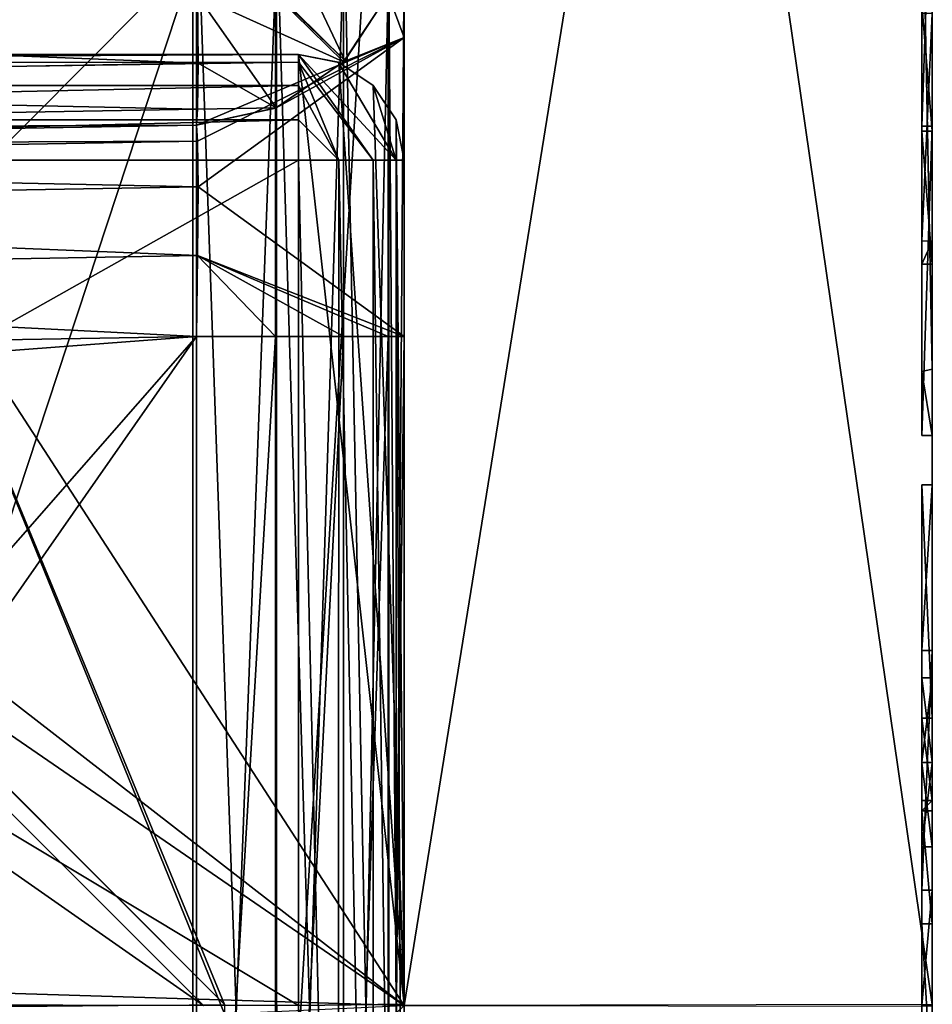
# Model space of a CAD drawing. Header units: millimetres. Extents: x -52 to 102, y -233 to 28.
# Tile 227 of 230: x 97.88 to 102.2, y 0.01 to 4.66. Entities that reach past the tile are written whole.
import ezdxf

# ---------------------------------------------------------------- set-up
doc = ezdxf.new("R2010")
doc.units = ezdxf.units.MM
doc.header["$LTSCALE"] = 52.148148
for name, color, linetype in [('170', 7, 'CONTINUOUS'), ('172', 7, 'CONTINUOUS'), ('173', 7, 'CONTINUOUS'), ('177', 7, 'CONTINUOUS'), ('178', 7, 'CONTINUOUS'), ('179', 7, 'CONTINUOUS'), ('180', 7, 'CONTINUOUS'), ('181', 7, 'CONTINUOUS'), ('182', 7, 'CONTINUOUS'), ('205', 7, 'CONTINUOUS'), ('224', 7, 'CONTINUOUS'), ('240', 7, 'CONTINUOUS'), ('252', 7, 'CONTINUOUS'), ('253', 7, 'CONTINUOUS'), ('260', 7, 'CONTINUOUS'), ('262', 7, 'CONTINUOUS'), ('269', 7, 'CONTINUOUS'), ('270', 7, 'CONTINUOUS'), ('271', 7, 'CONTINUOUS'), ('287', 7, 'CONTINUOUS'), ('295', 7, 'CONTINUOUS'), ('296', 7, 'CONTINUOUS'), ('297', 7, 'CONTINUOUS'), ('298', 7, 'CONTINUOUS'), ('306', 7, 'CONTINUOUS'), ('318', 7, 'CONTINUOUS'), ('319', 7, 'CONTINUOUS'), ('320', 7, 'CONTINUOUS'), ('321', 7, 'CONTINUOUS'), ('344', 7, 'CONTINUOUS'), ('345', 7, 'CONTINUOUS'), ('346', 7, 'CONTINUOUS'), ('347', 7, 'CONTINUOUS'), ('352', 7, 'CONTINUOUS'), ('356', 7, 'CONTINUOUS'), ('372', 7, 'CONTINUOUS'), ('373', 7, 'CONTINUOUS'), ('374', 7, 'CONTINUOUS'), ('375', 7, 'CONTINUOUS'), ('381', 7, 'CONTINUOUS'), ('383', 7, 'CONTINUOUS'), ('385', 7, 'CONTINUOUS'), ('391', 7, 'CONTINUOUS'), ('392', 7, 'CONTINUOUS'), ('393', 7, 'CONTINUOUS'), ('394', 7, 'CONTINUOUS'), ('395', 7, 'CONTINUOUS'), ('396', 7, 'CONTINUOUS'), ('397', 7, 'CONTINUOUS'), ('398', 7, 'CONTINUOUS'), ('414', 7, 'CONTINUOUS')]:
    doc.layers.add(name, color=color, linetype=linetype)

msp = doc.modelspace()

# ---------------------------------------------------------------- linework, layer by layer
at = {"layer": '170', "linetype": 'CONTINUOUS'}
for points in [[(93.745, 3.4998, 116.482), (93.75, 5, 116.482), (98.75, -0.0011, 116.482), (93.745, 3.4998, 116.482)], [(97.25, 0, 116.482), (93.745, 3.4998, 116.482), (98.75, -0.0011, 116.482), (97.25, 0, 116.482)]]:
    msp.add_3dface(points, dxfattribs=at)
at = {"layer": '172', "linetype": 'CONTINUOUS'}
for points in [[(98.75, -0.0011, 116.482), (93.75, 5, 116.482), (98.75, 0, 173.982), (98.75, -0.0011, 116.482)], [(93.75, 5, 116.482), (93.75, 5, 173.982), (98.75, 0, 173.982), (93.75, 5, 116.482)]]:
    msp.add_3dface(points, dxfattribs=at)
at = {"layer": '173', "linetype": 'CONTINUOUS'}
msp.add_3dface([(98.75, 0, 173.982), (93.75, 5, 173.982), (97.7498, 0.0039, 174.982), (98.75, 0, 173.982)], dxfattribs=at)
at = {"layer": '177', "linetype": 'CONTINUOUS'}
for points in [[(102.15, 1.55, 107.4), (102.15, 1.1516, 107), (102.2, 1.55, 107.4), (102.15, 1.55, 107.4)], [(102.2, 1.55, 107.4), (102.15, 1.1516, 107), (102.2, 1.1484, 107), (102.2, 1.55, 107.4)], [(102.15, 1.1516, 107), (102.15, 0.75, 107.4), (102.2, 1.1484, 107), (102.15, 1.1516, 107)], [(102.15, 0.75, 107.4), (102.2, 0.75, 107.4), (102.2, 1.1484, 107), (102.15, 0.75, 107.4)]]:
    msp.add_3dface(points, dxfattribs=at)
at = {"layer": '178', "linetype": 'CONTINUOUS'}
for points in [[(102.2, 0.0041, 71.0324), (102.2, 15.5341, 77.4676), (102.2, 0.5452, 91.282), (102.2, 0.0041, 71.0324)], [(102.2, 2.6973, 91.8862), (102.2, 15.5341, 77.4676), (102.2, 4.1608, 91.1994), (102.2, 2.6973, 91.8862)], [(102.2, 15.5341, 77.4676), (102.2, 2.6973, 91.8862), (102.2, 1.6794, 91.282), (102.2, 15.5341, 77.4676)], [(102.2, 4.1608, 91.1994), (102.2, 15.5341, 77.4676), (102.2, 5.5807, 91.9725), (102.2, 4.1608, 91.1994)], [(102.2, 0.5452, 91.282), (102.2, 15.5341, 77.4676), (102.2, 1.6794, 91.282), (102.2, 0.5452, 91.282)], [(102.2, 15.52, 108.5466), (102.2, -0.0041, 114.9676), (102.2, 1.55, 112.6), (102.2, 15.52, 108.5466)], [(102.2, 15.52, 108.5466), (102.2, 1.55, 112.6), (102.2, 5.5173, 94.089), (102.2, 15.52, 108.5466)], [(102.2, 5.5173, 94.089), (102.2, 1.55, 112.6), (102.2, 3.0115, 94.4019), (102.2, 5.5173, 94.089)], [(102.2, 4.1377, 92.2227), (102.2, 4.7379, 92.5635), (102.2, 4.6943, 93.4684), (102.2, 4.1377, 92.2227)], [(102.2, 3.6165, 93.5778), (102.2, 4.1377, 92.2227), (102.2, 4.6943, 93.4684), (102.2, 3.6165, 93.5778)], [(102.2, 3.5075, 92.5043), (102.2, 4.1377, 92.2227), (102.2, 3.6165, 93.5778), (102.2, 3.5075, 92.5043)], [(102.2, 1.55, 112.6), (102.2, 2.6973, 91.8862), (102.2, 3.0115, 94.4019), (102.2, 1.55, 112.6)], [(102.2, 2.6973, 91.8862), (102.2, 1.55, 112.6), (102.2, 2.4644, 94.7174), (102.2, 2.6973, 91.8862)], [(102.2, 1.6794, 91.282), (102.2, 2.6973, 91.8862), (102.2, 2.4644, 94.7174), (102.2, 1.6794, 91.282)], [(102.2, 1.55, 112.6), (102.2, 1.55, 107.4), (102.2, 2.4644, 94.7174), (102.2, 1.55, 112.6)], [(102.2, 2.4644, 94.7174), (102.2, 1.55, 107.4), (102.2, 1.3586, 94.7174), (102.2, 2.4644, 94.7174)], [(102.2, 1.55, 107.4), (102.2, 1.1484, 107), (102.2, 1.3586, 94.7174), (102.2, 1.55, 107.4)], [(102.2, 1.55, 112.6), (102.2, -0.0041, 114.9676), (102.2, 1.1516, 113), (102.2, 1.55, 112.6)], [(102.2, 1.3586, 94.7174), (102.2, 1.1484, 107), (102.2, 0.97, 92.6627), (102.2, 1.3586, 94.7174)], [(102.2, 1.1516, 113), (102.2, -0.0041, 114.9676), (102.2, 0.75, 112.6), (102.2, 1.1516, 113)], [(102.2, 1.1484, 107), (102.2, 0.75, 107.4), (102.2, 0.97, 92.6627), (102.2, 1.1484, 107)], [(102.2, 0.97, 92.6627), (102.2, 0.75, 107.4), (102.2, 0.9202, 92.6627), (102.2, 0.97, 92.6627)], [(102.2, 0.9202, 92.6627), (102.2, 0.75, 107.4), (102.2, 0.3866, 94.7174), (102.2, 0.9202, 92.6627)], [(102.2, -0.0041, 114.9676), (102.2, 0.75, 107.4), (102.2, 0.75, 112.6), (102.2, -0.0041, 114.9676)], [(102.2, 0.75, 107.4), (102.2, -0.0041, 114.9676), (102.2, 0.3866, 94.7174), (102.2, 0.75, 107.4)], [(102.2, 0.0004, 93.0293), (102.2, 0.0041, 71.0324), (102.2, 0.5452, 91.282), (102.2, 0.0004, 93.0293)], [(102.2, 0.3866, 94.7174), (102.2, -0.0041, 114.9676), (102.2, -0.4519, 94.7174), (102.2, 0.3866, 94.7174)]]:
    msp.add_3dface(points, dxfattribs=at)
at = {"layer": '179', "linetype": 'CONTINUOUS'}
for points in [[(99.7, 0, 117.4676), (102.2, 15.52, 108.5466), (99.7, 17.3012, 110.3012), (99.7, 0, 117.4676)], [(102.2, -0.0041, 114.9676), (102.2, 15.52, 108.5466), (99.7, 0, 117.4676), (102.2, -0.0041, 114.9676)]]:
    msp.add_3dface(points, dxfattribs=at)
at = {"layer": '180', "linetype": 'CONTINUOUS'}
for points in [[(102.2, 15.5341, 77.4676), (102.2, 0.0041, 71.0324), (99.7, 17.3012, 75.6988), (102.2, 15.5341, 77.4676)], [(99.7, 17.3012, 75.6988), (102.2, 0.0041, 71.0324), (99.7, 0, 68.5324), (99.7, 17.3012, 75.6988)]]:
    msp.add_3dface(points, dxfattribs=at)
at = {"layer": '181', "linetype": 'CONTINUOUS'}
for points in [[(99.7, 17.3012, 75.6988), (99.7, 0, 68.5324), (78.4344, 16.4914, 74.4258), (99.7, 17.3012, 75.6988)], [(78.4344, 16.4914, 74.4258), (99.7, 0, 68.5324), (93.2, 4.4675, 68.8283), (78.4344, 16.4914, 74.4258)], [(93.2, 4.4675, 68.8283), (99.7, 0, 68.5324), (97.7555, 0.0602, 68.4985), (93.2, 4.4675, 68.8283)], [(97.7555, 0.0602, 68.4985), (99.7, 0, 68.5324), (96.469, -3.1057, 68.6732), (97.7555, 0.0602, 68.4985)]]:
    msp.add_3dface(points, dxfattribs=at)
at = {"layer": '182', "linetype": 'CONTINUOUS'}
for points in [[(97.3723, 3.5902, 117.2441), (99.7, 17.3012, 110.3012), (93.7685, 5.1, 117.0361), (97.3723, 3.5902, 117.2441)], [(99.7, 0, 117.4676), (99.7, 17.3012, 110.3012), (97.3723, 3.5902, 117.2441), (99.7, 0, 117.4676)], [(98.8498, -0.0406, 117.4824), (99.7, 0, 117.4676), (97.3723, 3.5902, 117.2441), (98.8498, -0.0406, 117.4824)]]:
    msp.add_3dface(points, dxfattribs=at)
at = {"layer": '205', "linetype": 'CONTINUOUS'}
for points in [[(98.7, 8.4564, 75.2872), (78.4805, 4.8127, 74.1666), (93.2, 2.75, 73.817), (98.7, 8.4564, 75.2872)], [(98.7, 8.4564, 75.2872), (93.2, 2.75, 73.817), (95.1639, 1.925, 73.7315), (98.7, 8.4564, 75.2872)], [(95.9499, -0.0214, 73.6495), (98.7, 8.4564, 75.2872), (95.1639, 1.925, 73.7315), (95.9499, -0.0214, 73.6495)], [(98.7, -8.4564, 75.2872), (98.7, 8.4564, 75.2872), (95.9499, -0.0214, 73.6495), (98.7, -8.4564, 75.2872)]]:
    msp.add_3dface(points, dxfattribs=at)
at = {"layer": '224', "linetype": 'CONTINUOUS'}
for points in [[(99.7, 8.0707, 76.2101), (99.7, -8.084, 76.2155), (99.7, 4.5814, 82.156), (99.7, 8.0707, 76.2101)], [(99.7, 5.166, 83.5688), (99.7, 8.0707, 76.2101), (99.7, 4.5814, 82.156), (99.7, 5.166, 83.5688)], [(99.7, -5.3372, 104.5615), (99.7, 4.9829, 110.0173), (99.7, 5.3372, 104.5615), (99.7, -5.3372, 104.5615)], [(99.7, -4.9829, 110.0173), (99.7, 4.9829, 110.0173), (99.7, -5.3372, 104.5615), (99.7, -4.9829, 110.0173)], [(99.7, 4.5814, 82.156), (99.7, -8.084, 76.2155), (99.7, 3.1662, 81.569), (99.7, 4.5814, 82.156)], [(99.7, 3.1662, 81.569), (99.7, -8.084, 76.2155), (99.7, -3.1662, 81.569), (99.7, 3.1662, 81.569)]]:
    msp.add_3dface(points, dxfattribs=at)
at = {"layer": '240', "linetype": 'CONTINUOUS'}
for points in [[(98.7, 8.4564, 75.2872), (98.7, -8.4564, 75.2872), (99.7, 8.0707, 76.2101), (98.7, 8.4564, 75.2872)], [(98.7, -8.4564, 75.2872), (99.7, -8.084, 76.2155), (99.7, 8.0707, 76.2101), (98.7, -8.4564, 75.2872)]]:
    msp.add_3dface(points, dxfattribs=at)
at = {"layer": '252', "linetype": 'CONTINUOUS'}
for points in [[(93.6479, 4.8945, 111.1056), (98.7175, 4.983, 111.0172), (96.0999, 2.35, 111.0628), (93.6479, 4.8945, 111.1056)], [(96.0999, 2.35, 111.0628), (98.7175, 4.983, 111.0172), (97.0735, 0, 111.0458), (96.0999, 2.35, 111.0628)], [(98.7175, 4.983, 111.0172), (98.7175, -4.983, 111.0172), (97.0735, 0, 111.0458), (98.7175, 4.983, 111.0172)]]:
    msp.add_3dface(points, dxfattribs=at)
at = {"layer": '253', "linetype": 'CONTINUOUS'}
for points in [[(98.7175, -4.983, 111.0172), (98.7175, 4.983, 111.0172), (99.0967, 4.983, 110.9352), (98.7175, -4.983, 111.0172)], [(99.0969, -4.983, 110.9351), (98.7175, -4.983, 111.0172), (99.0967, 4.983, 110.9352), (99.0969, -4.983, 110.9351)], [(99.4133, 4.983, 110.7182), (99.0969, -4.983, 110.9351), (99.0967, 4.983, 110.9352), (99.4133, 4.983, 110.7182)], [(99.4133, -4.983, 110.7182), (99.0969, -4.983, 110.9351), (99.4133, 4.983, 110.7182), (99.4133, -4.983, 110.7182)], [(99.6272, -4.983, 110.392), (99.4133, -4.983, 110.7182), (99.6271, 4.983, 110.3921), (99.6272, -4.983, 110.392)], [(99.6271, 4.983, 110.3921), (99.4133, -4.983, 110.7182), (99.4133, 4.983, 110.7182), (99.6271, 4.983, 110.3921)], [(99.7, 4.9829, 110.0173), (99.6272, -4.983, 110.392), (99.6271, 4.983, 110.3921), (99.7, 4.9829, 110.0173)], [(99.7, 4.9829, 110.0173), (99.7, -4.9829, 110.0173), (99.6272, -4.983, 110.392), (99.7, 4.9829, 110.0173)]]:
    msp.add_3dface(points, dxfattribs=at)
at = {"layer": '260', "linetype": 'CONTINUOUS'}
msp.add_3dface([(93.75, 5.1, 116.482), (97.6735, -0.0063, 116.482), (98.8498, 0.0036, 116.482), (93.75, 5.1, 116.482)], dxfattribs=at)
at = {"layer": '262', "linetype": 'CONTINUOUS'}
for points in [[(93.7685, 5.1, 117.0361), (93.75, 5.1, 117.0364), (98.8498, 0.0036, 116.482), (93.7685, 5.1, 117.0361)], [(93.75, 5.1, 117.0364), (93.75, 5.1, 116.482), (98.8498, 0.0036, 116.482), (93.75, 5.1, 117.0364)], [(97.3723, 3.5902, 117.2441), (93.7685, 5.1, 117.0361), (98.8498, 0.0036, 116.482), (97.3723, 3.5902, 117.2441)], [(98.8498, -0.0406, 117.4824), (97.3723, 3.5902, 117.2441), (98.8498, 0.0036, 116.482), (98.8498, -0.0406, 117.4824)]]:
    msp.add_3dface(points, dxfattribs=at)
at = {"layer": '269', "linetype": 'CONTINUOUS'}
for points in [[(99.6247, 4.7853, 83.5687), (99.4133, 4.4651, 83.5687), (99.4192, 4.4712, 84.4385), (99.6247, 4.7853, 83.5687)], [(99.6271, 4.7911, 84.4385), (99.6247, 4.7853, 83.5687), (99.4192, 4.4712, 84.4385), (99.6271, 4.7911, 84.4385)], [(99.4133, 4.4651, 83.5687), (99.091, 4.2456, 83.5687), (99.4133, 4.4651, 84.4385), (99.4133, 4.4651, 83.5687)], [(99.4133, 4.4651, 84.4385), (99.091, 4.2456, 83.5687), (99.0949, 4.2473, 84.4385), (99.4133, 4.4651, 84.4385)], [(99.4192, 4.4712, 84.4385), (99.4133, 4.4651, 83.5687), (99.4133, 4.4651, 84.4385), (99.4192, 4.4712, 84.4385)], [(98.7175, 4.1661, 83.5687), (98.7174, 4.1661, 84.4385), (99.0949, 4.2473, 84.4385), (98.7175, 4.1661, 83.5687)], [(99.091, 4.2456, 83.5687), (98.7175, 4.1661, 83.5687), (99.0949, 4.2473, 84.4385), (99.091, 4.2456, 83.5687)]]:
    msp.add_3dface(points, dxfattribs=at)
at = {"layer": '270', "linetype": 'CONTINUOUS'}
for points in [[(99.0907, 5.166, 85.359), (99.4192, 4.4712, 84.4385), (98.7175, 5.166, 85.4383), (99.0907, 5.166, 85.359)], [(98.7175, 5.166, 85.4383), (99.4192, 4.4712, 84.4385), (98.7177, 5.1488, 85.4382), (98.7175, 5.166, 85.4383)], [(99.4192, 4.4712, 84.4385), (99.4133, 4.4651, 84.4385), (98.7177, 5.1488, 85.4382), (99.4192, 4.4712, 84.4385)], [(98.7177, 5.1488, 85.4382), (99.4133, 4.4651, 84.4385), (98.7228, 4.78, 85.3607), (98.7177, 5.1488, 85.4382)], [(99.6271, 4.7911, 84.4385), (99.4192, 4.4712, 84.4385), (99.0907, 5.166, 85.359), (99.6271, 4.7911, 84.4385)], [(99.4133, 4.4651, 84.4385), (99.0949, 4.2473, 84.4385), (98.7228, 4.78, 85.3607), (99.4133, 4.4651, 84.4385)], [(99.0949, 4.2473, 84.4385), (98.7247, 4.4591, 85.1454), (98.7228, 4.78, 85.3607), (99.0949, 4.2473, 84.4385)], [(98.7247, 4.4591, 85.1454), (99.0949, 4.2473, 84.4385), (98.7228, 4.2423, 84.8209), (98.7247, 4.4591, 85.1454)], [(99.0949, 4.2473, 84.4385), (98.7174, 4.1661, 84.4385), (98.7228, 4.2423, 84.8209), (99.0949, 4.2473, 84.4385)]]:
    msp.add_3dface(points, dxfattribs=at)
at = {"layer": '271', "linetype": 'CONTINUOUS'}
for points in [[(98.7228, 4.78, 85.3607), (98.7247, 4.4591, 85.1454), (93.1356, 4.6835, 85.4587), (98.7228, 4.78, 85.3607)], [(93.1356, 4.6835, 85.4587), (98.7247, 4.4591, 85.1454), (93.1374, 4.3616, 85.2429), (93.1356, 4.6835, 85.4587)], [(98.7247, 4.4591, 85.1454), (98.7228, 4.2423, 84.8209), (93.1374, 4.3616, 85.2429), (98.7247, 4.4591, 85.1454)], [(93.1374, 4.3616, 85.2429), (98.7228, 4.2423, 84.8209), (93.1355, 4.1431, 84.9145), (93.1374, 4.3616, 85.2429)], [(98.7228, 4.2423, 84.8209), (98.7174, 4.1661, 84.4385), (93.1355, 4.1431, 84.9145), (98.7228, 4.2423, 84.8209)], [(93.1355, 4.1431, 84.9145), (98.7174, 4.1661, 84.4385), (93.1302, 4.0686, 84.536), (93.1355, 4.1431, 84.9145)]]:
    msp.add_3dface(points, dxfattribs=at)
at = {"layer": '287', "linetype": 'CONTINUOUS'}
for points in [[(99.091, 5.3372, 103.6411), (98.7175, 5.3372, 103.5617), (99.0908, -5.3372, 103.6411), (99.091, 5.3372, 103.6411)], [(98.7175, 5.3372, 103.5617), (98.7175, -5.3372, 103.5617), (99.0908, -5.3372, 103.6411), (98.7175, 5.3372, 103.5617)], [(99.4133, -5.3372, 103.8606), (99.091, 5.3372, 103.6411), (99.0908, -5.3372, 103.6411), (99.4133, -5.3372, 103.8606)], [(99.4133, 5.3372, 103.8606), (99.091, 5.3372, 103.6411), (99.4133, -5.3372, 103.8606), (99.4133, 5.3372, 103.8606)], [(99.6247, 5.3372, 104.1809), (99.4133, 5.3372, 103.8606), (99.6246, -5.3372, 104.1806), (99.6247, 5.3372, 104.1809)], [(99.6246, -5.3372, 104.1806), (99.4133, 5.3372, 103.8606), (99.4133, -5.3372, 103.8606), (99.6246, -5.3372, 104.1806)], [(99.7, -5.3372, 104.5615), (99.6247, 5.3372, 104.1809), (99.6246, -5.3372, 104.1806), (99.7, -5.3372, 104.5615)], [(99.7, -5.3372, 104.5615), (99.7, 5.3372, 104.5615), (99.6247, 5.3372, 104.1809), (99.7, -5.3372, 104.5615)]]:
    msp.add_3dface(points, dxfattribs=at)
at = {"layer": '295', "linetype": 'CONTINUOUS'}
for points in [[(99.091, -3.1663, 82.4894), (98.7175, -3.1663, 82.5689), (99.0908, 3.1663, 82.4895), (99.091, -3.1663, 82.4894)], [(98.7175, -3.1663, 82.5689), (98.7175, 3.1663, 82.5689), (99.0908, 3.1663, 82.4895), (98.7175, -3.1663, 82.5689)], [(99.4133, 3.1663, 82.2699), (99.091, -3.1663, 82.4894), (99.0908, 3.1663, 82.4895), (99.4133, 3.1663, 82.2699)], [(99.4133, -3.1663, 82.2699), (99.091, -3.1663, 82.4894), (99.4133, 3.1663, 82.2699), (99.4133, -3.1663, 82.2699)], [(99.6247, -3.1663, 81.9497), (99.4133, -3.1663, 82.2699), (99.6246, 3.1663, 81.9499), (99.6247, -3.1663, 81.9497)], [(99.6246, 3.1663, 81.9499), (99.4133, -3.1663, 82.2699), (99.4133, 3.1663, 82.2699), (99.6246, 3.1663, 81.9499)], [(99.7, 3.1662, 81.569), (99.6247, -3.1663, 81.9497), (99.6246, 3.1663, 81.9499), (99.7, 3.1662, 81.569)], [(99.7, 3.1662, 81.569), (99.7, -3.1662, 81.569), (99.6247, -3.1663, 81.9497), (99.7, 3.1662, 81.569)]]:
    msp.add_3dface(points, dxfattribs=at)
at = {"layer": '296', "linetype": 'CONTINUOUS'}
for points in [[(99.7, 5.166, 83.5688), (99.7, 4.5814, 82.156), (99.6247, 4.7853, 83.5687), (99.7, 5.166, 83.5688)], [(99.7, 4.5814, 82.156), (99.4133, 4.4651, 83.5687), (99.6247, 4.7853, 83.5687), (99.7, 4.5814, 82.156)], [(99.7, 4.5814, 82.156), (98.7175, 4.1661, 83.5687), (99.091, 4.2456, 83.5687), (99.7, 4.5814, 82.156)], [(98.7175, 4.1661, 83.5687), (99.7, 4.5814, 82.156), (98.7228, 4.0901, 83.1859), (98.7175, 4.1661, 83.5687)], [(98.7228, 4.0901, 83.1859), (99.7, 4.5814, 82.156), (98.7247, 3.8734, 82.8616), (98.7228, 4.0901, 83.1859)], [(99.7, 4.5814, 82.156), (99.7, 3.1662, 81.569), (98.7247, 3.8734, 82.8616), (99.7, 4.5814, 82.156)], [(99.7, 4.5814, 82.156), (99.091, 4.2456, 83.5687), (99.4133, 4.4651, 83.5687), (99.7, 4.5814, 82.156)], [(98.7247, 3.8734, 82.8616), (99.7, 3.1662, 81.569), (98.7228, 3.5491, 82.6449), (98.7247, 3.8734, 82.8616)], [(99.0908, 3.1663, 82.4895), (98.7175, 3.1663, 82.5689), (98.7228, 3.5491, 82.6449), (99.0908, 3.1663, 82.4895)], [(99.7, 3.1662, 81.569), (99.6246, 3.1663, 81.9499), (98.7228, 3.5491, 82.6449), (99.7, 3.1662, 81.569)], [(99.6246, 3.1663, 81.9499), (99.4133, 3.1663, 82.2699), (98.7228, 3.5491, 82.6449), (99.6246, 3.1663, 81.9499)], [(99.4133, 3.1663, 82.2699), (99.0908, 3.1663, 82.4895), (98.7228, 3.5491, 82.6449), (99.4133, 3.1663, 82.2699)]]:
    msp.add_3dface(points, dxfattribs=at)
at = {"layer": '297', "linetype": 'CONTINUOUS'}
for points in [[(98.7175, 4.1661, 83.5687), (98.7228, 4.0901, 83.1859), (93.1302, 4.0686, 83.6662), (98.7175, 4.1661, 83.5687)], [(98.7228, 4.0901, 83.1859), (98.7247, 3.8734, 82.8616), (93.1248, 3.9914, 83.2813), (98.7228, 4.0901, 83.1859)], [(93.1302, 4.0686, 83.6662), (98.7228, 4.0901, 83.1859), (93.1248, 3.9914, 83.2813), (93.1302, 4.0686, 83.6662)], [(93.1248, 3.9914, 83.2813), (98.7247, 3.8734, 82.8616), (93.123, 3.7756, 82.9594), (93.1248, 3.9914, 83.2813)], [(98.7247, 3.8734, 82.8616), (98.7228, 3.5491, 82.6449), (93.123, 3.7756, 82.9594), (98.7247, 3.8734, 82.8616)], [(93.123, 3.7756, 82.9594), (98.7228, 3.5491, 82.6449), (93.1249, 3.4473, 82.7409), (93.123, 3.7756, 82.9594)], [(98.7228, 3.5491, 82.6449), (98.7175, 3.1663, 82.5689), (93.1249, 3.4473, 82.7409), (98.7228, 3.5491, 82.6449)], [(93.1249, 3.4473, 82.7409), (98.7175, 3.1663, 82.5689), (93.1302, 3.0688, 82.6664), (93.1249, 3.4473, 82.7409)]]:
    msp.add_3dface(points, dxfattribs=at)
at = {"layer": '298', "linetype": 'CONTINUOUS'}
for points in [[(98.7174, 4.1661, 84.4385), (98.7175, 4.1661, 83.5687), (93.1302, 4.0686, 83.6662), (98.7174, 4.1661, 84.4385)], [(93.1302, 4.0686, 84.536), (98.7174, 4.1661, 84.4385), (93.1302, 4.0686, 83.6662), (93.1302, 4.0686, 84.536)]]:
    msp.add_3dface(points, dxfattribs=at)
at = {"layer": '306', "linetype": 'CONTINUOUS'}
for points in [[(93.1302, 3.0688, 82.6664), (98.7175, 3.1663, 82.5689), (93.1999, 2.7499, 82.6652), (93.1302, 3.0688, 82.6664)], [(93.1999, 2.7499, 82.6652), (98.7175, 3.1663, 82.5689), (95.9498, 0.0081, 82.6172), (93.1999, 2.7499, 82.6652)], [(98.7175, 3.1663, 82.5689), (98.7175, -3.1663, 82.5689), (95.1545, -1.9346, 82.6311), (98.7175, 3.1663, 82.5689)], [(95.9498, 0.0081, 82.6172), (98.7175, 3.1663, 82.5689), (95.1545, -1.9346, 82.6311), (95.9498, 0.0081, 82.6172)]]:
    msp.add_3dface(points, dxfattribs=at)
at = {"layer": '318', "linetype": 'CONTINUOUS'}
for points in [[(91.7, 4, 88.275), (94.6715, 1.4516, 88.275), (99.2, 4, 88.275), (91.7, 4, 88.275)], [(94.6715, 1.4516, 88.275), (99.2, -4, 88.275), (99.2, 4, 88.275), (94.6715, 1.4516, 88.275)], [(94.6715, 1.4516, 88.275), (95.267, -0.0081, 88.275), (99.2, -4, 88.275), (94.6715, 1.4516, 88.275)]]:
    msp.add_3dface(points, dxfattribs=at)
at = {"layer": '319', "linetype": 'CONTINUOUS'}
for points in [[(99.2, 4, 88.275), (99.2, -4, 88.275), (99.3883, -4, 88.3118), (99.2, 4, 88.275)], [(99.2, 4, 88.275), (99.3883, -4, 88.3118), (99.3914, 4, 88.3131), (99.2, 4, 88.275)], [(99.3883, -4, 88.3118), (99.5536, -4, 88.4214), (99.3914, 4, 88.3131), (99.3883, -4, 88.3118)], [(99.3914, 4, 88.3131), (99.5536, -4, 88.4214), (99.5536, 4, 88.4214), (99.3914, 4, 88.3131)], [(99.5536, -4, 88.4214), (99.662, -4, 88.5837), (99.5536, 4, 88.4214), (99.5536, -4, 88.4214)], [(99.5536, 4, 88.4214), (99.662, -4, 88.5837), (99.6619, 4, 88.5836), (99.5536, 4, 88.4214)], [(99.7, -4, 88.775), (99.7, 4, 88.775), (99.6619, 4, 88.5836), (99.7, -4, 88.775)], [(99.662, -4, 88.5837), (99.7, -4, 88.775), (99.6619, 4, 88.5836), (99.662, -4, 88.5837)]]:
    msp.add_3dface(points, dxfattribs=at)
at = {"layer": '320', "linetype": 'CONTINUOUS'}
for points in [[(99.5536, 4, 88.4214), (99.6619, 4, 88.5836), (99.2, 4.5, 88.775), (99.5536, 4, 88.4214)], [(99.2, 4.4632, 88.5867), (99.5536, 4, 88.4214), (99.2, 4.5, 88.775), (99.2, 4.4632, 88.5867)], [(99.2, 4.5, 88.775), (99.6619, 4, 88.5836), (99.3883, 4.4632, 88.775), (99.2, 4.5, 88.775)], [(99.3914, 4, 88.3131), (99.5536, 4, 88.4214), (99.2, 4.4632, 88.5867), (99.3914, 4, 88.3131)], [(99.2, 4.3536, 88.4214), (99.3914, 4, 88.3131), (99.2, 4.4632, 88.5867), (99.2, 4.3536, 88.4214)], [(99.3883, 4.4632, 88.775), (99.6619, 4, 88.5836), (99.5536, 4.3536, 88.775), (99.3883, 4.4632, 88.775)], [(99.2, 4.1913, 88.313), (99.3914, 4, 88.3131), (99.2, 4.3536, 88.4214), (99.2, 4.1913, 88.313)], [(99.5536, 4.3536, 88.775), (99.6619, 4, 88.5836), (99.662, 4.1913, 88.775), (99.5536, 4.3536, 88.775)], [(99.2, 4, 88.275), (99.3914, 4, 88.3131), (99.2, 4.1913, 88.313), (99.2, 4, 88.275)], [(99.6619, 4, 88.5836), (99.7, 4, 88.775), (99.662, 4.1913, 88.775), (99.6619, 4, 88.5836)]]:
    msp.add_3dface(points, dxfattribs=at)
at = {"layer": '321', "linetype": 'CONTINUOUS'}
for points in [[(99.2, 4.4632, 88.5867), (99.2, 4.5, 88.775), (91.7, 4.4619, 88.5837), (99.2, 4.4632, 88.5867)], [(91.7, 4.4619, 88.5837), (99.2, 4.5, 88.775), (91.7, 4.5, 88.775), (91.7, 4.4619, 88.5837)], [(99.2, 4.3536, 88.4214), (99.2, 4.4632, 88.5867), (91.7, 4.3536, 88.4214), (99.2, 4.3536, 88.4214)], [(91.7, 4.3536, 88.4214), (99.2, 4.4632, 88.5867), (91.7, 4.4619, 88.5837), (91.7, 4.3536, 88.4214)], [(99.2, 4.1913, 88.313), (99.2, 4.3536, 88.4214), (91.7, 4.1913, 88.3131), (99.2, 4.1913, 88.313)], [(91.7, 4.1913, 88.3131), (99.2, 4.3536, 88.4214), (91.7, 4.3536, 88.4214), (91.7, 4.1913, 88.3131)], [(91.7, 4, 88.275), (99.2, 4, 88.275), (99.2, 4.1913, 88.313), (91.7, 4, 88.275)], [(91.7, 4, 88.275), (99.2, 4.1913, 88.313), (91.7, 4.1913, 88.3131), (91.7, 4, 88.275)]]:
    msp.add_3dface(points, dxfattribs=at)
at = {"layer": '344', "linetype": 'CONTINUOUS'}
for points in [[(91.7, 4.5, 88.775), (99.2, 4.5, 88.775), (91.7, 4.5, 94.5), (91.7, 4.5, 88.775)], [(91.7, 4.5, 94.5), (99.2, 4.5, 88.775), (99.2, 4.5, 94.5), (91.7, 4.5, 94.5)]]:
    msp.add_3dface(points, dxfattribs=at)
at = {"layer": '345', "linetype": 'CONTINUOUS'}
for points in [[(99.2, 4.5, 88.775), (99.3883, 4.4632, 88.775), (99.2, 4.5, 94.5), (99.2, 4.5, 88.775)], [(99.2, 4.5, 94.5), (99.3883, 4.4632, 88.775), (99.3913, 4.4619, 94.5), (99.2, 4.5, 94.5)], [(99.3883, 4.4632, 88.775), (99.5536, 4.3536, 88.775), (99.3913, 4.4619, 94.5), (99.3883, 4.4632, 88.775)], [(99.3913, 4.4619, 94.5), (99.5536, 4.3536, 88.775), (99.5536, 4.3536, 94.5), (99.3913, 4.4619, 94.5)], [(99.5536, 4.3536, 88.775), (99.662, 4.1913, 88.775), (99.5536, 4.3536, 94.5), (99.5536, 4.3536, 88.775)], [(99.5536, 4.3536, 94.5), (99.662, 4.1913, 88.775), (99.6619, 4.1913, 94.5), (99.5536, 4.3536, 94.5)], [(99.662, 4.1913, 88.775), (99.7, 4, 88.775), (99.6619, 4.1913, 94.5), (99.662, 4.1913, 88.775)], [(99.7, 4, 88.775), (99.7, 4, 94.5), (99.6619, 4.1913, 94.5), (99.7, 4, 88.775)]]:
    msp.add_3dface(points, dxfattribs=at)
at = {"layer": '346', "linetype": 'CONTINUOUS'}
for points in [[(99.2, 4.5, 94.5), (99.3913, 4.4619, 94.5), (99.7, 0.0062, 98.4998), (99.2, 4.5, 94.5)], [(99.2, 0, 99), (99.2, 4.5, 94.5), (99.7, 0.0062, 98.4998), (99.2, 0, 99)], [(99.3913, 4.4619, 94.5), (99.5536, 4.3536, 94.5), (99.7, 0.0062, 98.4998), (99.3913, 4.4619, 94.5)], [(99.5536, 4.3536, 94.5), (99.6619, 4.1913, 94.5), (99.7, 0.0062, 98.4998), (99.5536, 4.3536, 94.5)], [(99.6619, 4.1913, 94.5), (99.7, 4, 94.5), (99.7, 0.0062, 98.4998), (99.6619, 4.1913, 94.5)], [(99.7, -4, 94.5), (99.2, 0, 99), (99.7, 0.0062, 98.4998), (99.7, -4, 94.5)]]:
    msp.add_3dface(points, dxfattribs=at)
at = {"layer": '347', "linetype": 'CONTINUOUS'}
for points in [[(91.7, 0, 99), (91.7, 4.5, 94.5), (99.2, 0, 99), (91.7, 0, 99)], [(91.7, 4.5, 94.5), (99.2, 4.5, 94.5), (99.2, 0, 99), (91.7, 4.5, 94.5)]]:
    msp.add_3dface(points, dxfattribs=at)
at = {"layer": '352', "linetype": 'CONTINUOUS'}
for points in [[(99.7, 4, 88.775), (99.7, -4, 88.775), (99.7, -4, 94.5), (99.7, 4, 88.775)], [(99.7, 4, 94.5), (99.7, 4, 88.775), (99.7, -4, 94.5), (99.7, 4, 94.5)], [(99.7, 4, 94.5), (99.7, -4, 94.5), (99.7, 0.0062, 98.4998), (99.7, 4, 94.5)]]:
    msp.add_3dface(points, dxfattribs=at)
at = {"layer": '356', "linetype": 'CONTINUOUS'}
for points in [[(98.7175, 5.3372, 103.5617), (74.6825, 4.9177, 103.1422), (98.7175, -5.3372, 103.5617), (98.7175, 5.3372, 103.5617)], [(74.6825, 4.9177, 103.1422), (74.6825, -4.9177, 103.1422), (98.7175, -5.3372, 103.5617), (74.6825, 4.9177, 103.1422)]]:
    msp.add_3dface(points, dxfattribs=at)
at = {"layer": '372', "linetype": 'CONTINUOUS'}
for points in [[(102.15, 1.55, 107.4), (102.2, 1.55, 107.4), (102.2, 1.55, 112.6), (102.15, 1.55, 107.4)], [(102.15, 1.55, 107.4), (102.2, 1.55, 112.6), (102.15, 1.55, 112.6), (102.15, 1.55, 107.4)]]:
    msp.add_3dface(points, dxfattribs=at)
at = {"layer": '373', "linetype": 'CONTINUOUS'}
for points in [[(102.15, 0.75, 107.4), (102.15, 1.1516, 107), (102.15, 1.55, 107.4), (102.15, 0.75, 107.4)], [(102.15, 0.75, 107.4), (102.15, 1.55, 107.4), (102.15, 1.55, 112.6), (102.15, 0.75, 107.4)], [(102.15, 0.75, 107.4), (102.15, 1.55, 112.6), (102.15, 0.75, 112.6), (102.15, 0.75, 107.4)], [(102.15, 0.75, 112.6), (102.15, 1.55, 112.6), (102.15, 1.1484, 113), (102.15, 0.75, 112.6)]]:
    msp.add_3dface(points, dxfattribs=at)
at = {"layer": '374', "linetype": 'CONTINUOUS'}
for points in [[(102.2, 0.75, 107.4), (102.15, 0.75, 107.4), (102.15, 0.75, 112.6), (102.2, 0.75, 107.4)], [(102.2, 0.75, 112.6), (102.2, 0.75, 107.4), (102.15, 0.75, 112.6), (102.2, 0.75, 112.6)]]:
    msp.add_3dface(points, dxfattribs=at)
at = {"layer": '375', "linetype": 'CONTINUOUS'}
for points in [[(102.2, 1.55, 112.6), (102.2, 1.1516, 113), (102.15, 1.55, 112.6), (102.2, 1.55, 112.6)], [(102.15, 1.55, 112.6), (102.2, 1.1516, 113), (102.15, 1.1484, 113), (102.15, 1.55, 112.6)], [(102.2, 1.1516, 113), (102.2, 0.75, 112.6), (102.15, 1.1484, 113), (102.2, 1.1516, 113)], [(102.2, 0.75, 112.6), (102.15, 0.75, 112.6), (102.15, 1.1484, 113), (102.2, 0.75, 112.6)]]:
    msp.add_3dface(points, dxfattribs=at)
at = {"layer": '381', "linetype": 'CONTINUOUS'}
for points in [[(102.2, 4.1608, 91.1994), (102.2, 5.5807, 91.9725), (102.15, 4.1608, 91.1994), (102.2, 4.1608, 91.1994)], [(102.15, 4.1608, 91.1994), (102.2, 5.5807, 91.9725), (102.15, 5.5807, 91.9725), (102.15, 4.1608, 91.1994)], [(102.2, 5.5173, 94.089), (102.2, 3.0115, 94.4019), (102.15, 5.5173, 94.089), (102.2, 5.5173, 94.089)], [(102.15, 5.5173, 94.089), (102.2, 3.0115, 94.4019), (102.15, 3.0004, 94.3932), (102.15, 5.5173, 94.089)], [(102.2, 2.6973, 91.8862), (102.2, 4.1608, 91.1994), (102.15, 2.6973, 91.8862), (102.2, 2.6973, 91.8862)], [(102.15, 2.6973, 91.8862), (102.2, 4.1608, 91.1994), (102.15, 4.1608, 91.1994), (102.15, 2.6973, 91.8862)], [(102.2, 3.0115, 94.4019), (102.2, 2.6973, 91.8862), (102.15, 3.0004, 94.3932), (102.2, 3.0115, 94.4019)], [(102.15, 3.0004, 94.3932), (102.2, 2.6973, 91.8862), (102.15, 2.6973, 91.8862), (102.15, 3.0004, 94.3932)]]:
    msp.add_3dface(points, dxfattribs=at)
at = {"layer": '383', "linetype": 'CONTINUOUS'}
for points in [[(102.2, 4.7379, 92.5635), (102.2, 4.1377, 92.2227), (102.15, 4.7379, 92.5635), (102.2, 4.7379, 92.5635)], [(102.15, 4.7379, 92.5635), (102.2, 4.1377, 92.2227), (102.15, 4.1376, 92.2227), (102.15, 4.7379, 92.5635)], [(102.2, 3.6165, 93.5778), (102.2, 4.6943, 93.4684), (102.15, 3.6189, 93.5797), (102.2, 3.6165, 93.5778)], [(102.2, 4.6943, 93.4684), (102.15, 4.6943, 93.4684), (102.15, 3.6189, 93.5797), (102.2, 4.6943, 93.4684)], [(102.2, 4.1377, 92.2227), (102.2, 3.5075, 92.5043), (102.15, 4.1376, 92.2227), (102.2, 4.1377, 92.2227)], [(102.15, 4.1376, 92.2227), (102.2, 3.5075, 92.5043), (102.15, 3.5075, 92.5043), (102.15, 4.1376, 92.2227)], [(102.15, 3.5075, 92.5043), (102.2, 3.6165, 93.5778), (102.15, 3.6189, 93.5797), (102.15, 3.5075, 92.5043)], [(102.2, 3.5075, 92.5043), (102.2, 3.6165, 93.5778), (102.15, 3.5075, 92.5043), (102.2, 3.5075, 92.5043)]]:
    msp.add_3dface(points, dxfattribs=at)
at = {"layer": '385', "linetype": 'CONTINUOUS'}
for points in [[(102.15, 5.5807, 91.9725), (102.15, 4.7379, 92.5635), (102.15, 4.1376, 92.2227), (102.15, 5.5807, 91.9725)], [(102.15, 2.6973, 91.8862), (102.15, 5.5807, 91.9725), (102.15, 4.1376, 92.2227), (102.15, 2.6973, 91.8862)], [(102.15, 2.6973, 91.8862), (102.15, 4.1608, 91.1994), (102.15, 5.5807, 91.9725), (102.15, 2.6973, 91.8862)], [(102.15, 5.5173, 94.089), (102.15, 3.0004, 94.3932), (102.15, 3.6189, 93.5797), (102.15, 5.5173, 94.089)], [(102.15, 4.6943, 93.4684), (102.15, 5.5173, 94.089), (102.15, 3.6189, 93.5797), (102.15, 4.6943, 93.4684)], [(102.15, 2.6973, 91.8862), (102.15, 4.1376, 92.2227), (102.15, 3.5075, 92.5043), (102.15, 2.6973, 91.8862)], [(102.15, 2.6973, 91.8862), (102.15, 3.5075, 92.5043), (102.15, 3.6189, 93.5797), (102.15, 2.6973, 91.8862)], [(102.15, 3.0004, 94.3932), (102.15, 2.6973, 91.8862), (102.15, 3.6189, 93.5797), (102.15, 3.0004, 94.3932)]]:
    msp.add_3dface(points, dxfattribs=at)
at = {"layer": '391', "linetype": 'CONTINUOUS'}
for points in [[(102.2, 0.3866, 94.7174), (102.2, -0.4519, 94.7174), (102.15, 0.3866, 94.7174), (102.2, 0.3866, 94.7174)], [(102.2, -0.4519, 94.7174), (102.15, -0.4519, 94.7174), (102.15, 0.3866, 94.7174), (102.2, -0.4519, 94.7174)]]:
    msp.add_3dface(points, dxfattribs=at)
at = {"layer": '392', "linetype": 'CONTINUOUS'}
for points in [[(102.2, 0.9202, 92.6627), (102.2, 0.3866, 94.7174), (102.15, 0.9202, 92.6627), (102.2, 0.9202, 92.6627)], [(102.2, 0.3866, 94.7174), (102.15, 0.3866, 94.7174), (102.15, 0.9202, 92.6627), (102.2, 0.3866, 94.7174)]]:
    msp.add_3dface(points, dxfattribs=at)
at = {"layer": '393', "linetype": 'CONTINUOUS'}
for points in [[(102.2, 0.97, 92.6627), (102.2, 0.9202, 92.6627), (102.15, 0.9202, 92.6627), (102.2, 0.97, 92.6627)], [(102.2, 0.97, 92.6627), (102.15, 0.9202, 92.6627), (102.15, 0.97, 92.6627), (102.2, 0.97, 92.6627)]]:
    msp.add_3dface(points, dxfattribs=at)
at = {"layer": '394', "linetype": 'CONTINUOUS'}
for points in [[(102.2, 1.3586, 94.7174), (102.2, 0.97, 92.6627), (102.15, 1.3586, 94.7174), (102.2, 1.3586, 94.7174)], [(102.2, 0.97, 92.6627), (102.15, 0.97, 92.6627), (102.15, 1.3586, 94.7174), (102.2, 0.97, 92.6627)]]:
    msp.add_3dface(points, dxfattribs=at)
at = {"layer": '395', "linetype": 'CONTINUOUS'}
for points in [[(102.2, 2.4644, 94.7174), (102.2, 1.3586, 94.7174), (102.15, 2.4644, 94.7174), (102.2, 2.4644, 94.7174)], [(102.2, 1.3586, 94.7174), (102.15, 1.3586, 94.7174), (102.15, 2.4644, 94.7174), (102.2, 1.3586, 94.7174)]]:
    msp.add_3dface(points, dxfattribs=at)
at = {"layer": '396', "linetype": 'CONTINUOUS'}
for points in [[(102.2, 1.6794, 91.282), (102.2, 2.4644, 94.7174), (102.15, 1.6794, 91.282), (102.2, 1.6794, 91.282)], [(102.2, 2.4644, 94.7174), (102.15, 2.4644, 94.7174), (102.15, 1.6794, 91.282), (102.2, 2.4644, 94.7174)]]:
    msp.add_3dface(points, dxfattribs=at)
at = {"layer": '397', "linetype": 'CONTINUOUS'}
for points in [[(102.2, 0.5452, 91.282), (102.2, 1.6794, 91.282), (102.15, 0.5452, 91.282), (102.2, 0.5452, 91.282)], [(102.2, 1.6794, 91.282), (102.15, 1.6794, 91.282), (102.15, 0.5452, 91.282), (102.2, 1.6794, 91.282)]]:
    msp.add_3dface(points, dxfattribs=at)
at = {"layer": '398', "linetype": 'CONTINUOUS'}
for points in [[(102.2, 0.0004, 93.0293), (102.2, 0.5452, 91.282), (102.15, 0.0004, 93.0293), (102.2, 0.0004, 93.0293)], [(102.2, 0.5452, 91.282), (102.15, 0.5452, 91.282), (102.15, 0.0004, 93.0293), (102.2, 0.5452, 91.282)]]:
    msp.add_3dface(points, dxfattribs=at)
at = {"layer": '414', "linetype": 'CONTINUOUS'}
for points in [[(102.15, 2.4644, 94.7174), (102.15, 1.3586, 94.7174), (102.15, 1.6794, 91.282), (102.15, 2.4644, 94.7174)], [(102.15, 1.3586, 94.7174), (102.15, 0.97, 92.6627), (102.15, 1.6794, 91.282), (102.15, 1.3586, 94.7174)], [(102.15, 1.6794, 91.282), (102.15, 0.9202, 92.6627), (102.15, 0.5452, 91.282), (102.15, 1.6794, 91.282)], [(102.15, 0.97, 92.6627), (102.15, 0.9202, 92.6627), (102.15, 1.6794, 91.282), (102.15, 0.97, 92.6627)], [(102.15, 0.9202, 92.6627), (102.15, 0.3866, 94.7174), (102.15, 0.5452, 91.282), (102.15, 0.9202, 92.6627)], [(102.15, 0.5452, 91.282), (102.15, 0.3866, 94.7174), (102.15, 0.0004, 93.0293), (102.15, 0.5452, 91.282)], [(102.15, 0.3866, 94.7174), (102.15, -0.4519, 94.7174), (102.15, 0.0004, 93.0293), (102.15, 0.3866, 94.7174)]]:
    msp.add_3dface(points, dxfattribs=at)

doc.saveas('drawing.dxf')
